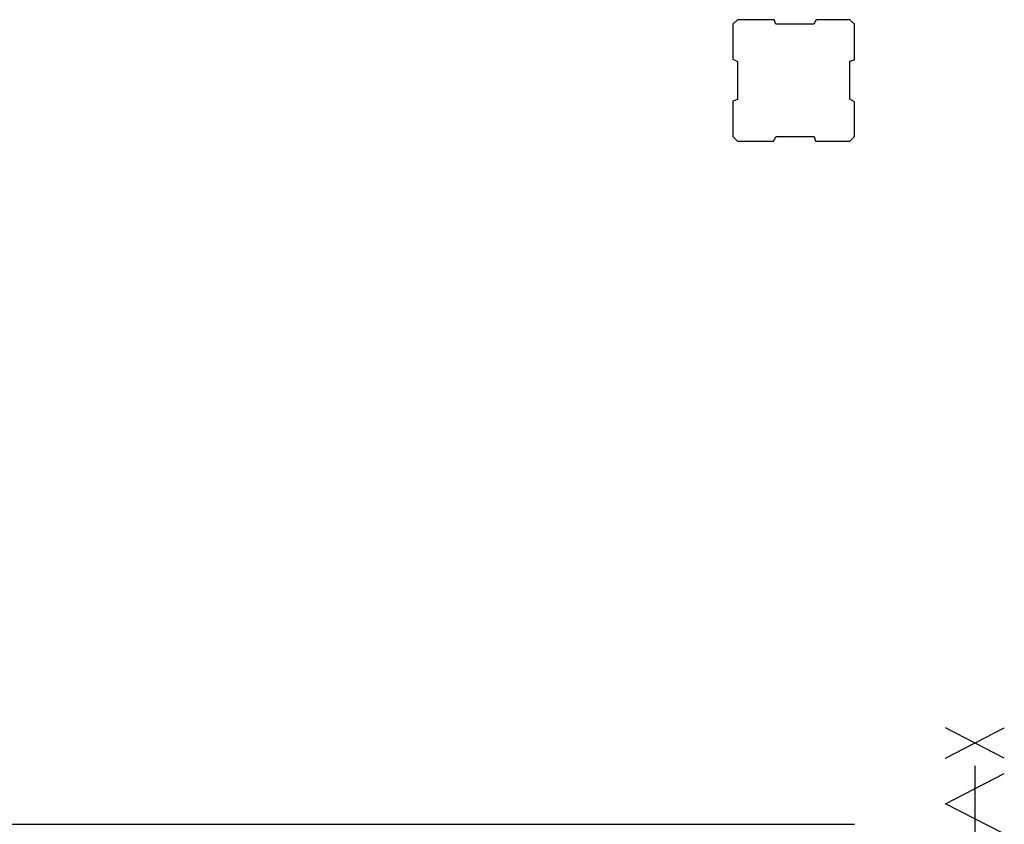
# Model space of a CAD drawing. Extents: x -1826 to 147704, y -44576 to 60962.
# Tile 49 of 75: x 133142 to 136385, y -2516 to 134. Entities that reach past the tile are written whole.
import ezdxf

# ---------------------------------------------------------------- set-up
doc = ezdxf.new("R2010")
doc.units = 0
doc.header["$MEASUREMENT"] = 0
doc.header["$PDMODE"] = 35
doc.header["$PDSIZE"] = -0.5
doc.layers.get('0').update_dxf_attribs({"linetype": 'CONTINUOUS'})
doc.layers.get('DEFPOINTS').update_dxf_attribs({"linetype": 'CONTINUOUS'})
for name, color, linetype in [('AM$1A---_MAATVOERING', 252, 'CONTINUOUS'), ('Betonpalen', 252, 'CONTINUOUS'), ('Brandweer', 252, 'CONTINUOUS'), ('OMPARTIMENTERING', 252, 'CONTINUOUS')]:
    doc.layers.add(name, color=color, linetype=linetype)
doc.styles.add('B-01', font='b-gbp')
doc.dimstyles.new('BBA_STAND', dxfattribs={"dimtxt": 175, "dimasz": 1, "dimexe": 1, "dimexo": 0.001, "dimgap": 75, "dimtad": 1, "dimdec": 0, "dimzin": 0, "dimdsep": 46, "dimtxsty": 'B-01', "dimblk": 'NONE', "dimblk1": 'PIJL1', "dimblk2": 'NONE', "dimcen": 1, "dimse1": 1, "dimse2": 1, "dimclrd": 256, "dimclre": 256, "dimclrt": 256, "dimadec": 4, "dimazin": 0, "dimtfac": 1, "dimtdec": 0, "dimtmove": 0, "dimatfit": 2, "dimldrblk": 'PIJL1', "dimfxl": 1, "dimtfillclr": 256, "dimtolj": 1, "dimtzin": 0, "dimarcsym": 0})

# ---------------------------------------------------------------- blocks, each defined once
blk = doc.blocks.new('*D197')
at = {"layer": 'AM$1A---_MAATVOERING', "lineweight": -2, "transparency": 16777216}
blk.add_line((132095.3, 5334), (132095.3, -2666), dxfattribs=at)
at = {"layer": 'DEFPOINTS', "color": 0, "transparency": 16777216}
for p in [(135260.3, 5334), (132095.3, -2666), (135260.3, -2666)]:
    blk.add_point(p, dxfattribs=at)
at = {"layer": 'AM$1A---_MAATVOERING', "transparency": 16777216, "insert": (131932.8, 1334), "char_height": 175, "attachment_point": 5, "rotation": 90, "style": 'B-01'}
blk.add_mtext('\\A1;8000', dxfattribs=at)
blk = doc.blocks.new('_None')
blk = doc.blocks.new('PIJL1')
at = {"color": 1, "linetype": 'ByBlock'}
blk.add_line((0, 82.6), (0, -82.6), dxfattribs=at)
blk.add_solid([(-100, 16.7), (-100, -16.7), (0, 0)], dxfattribs=at)

msp = doc.modelspace()

# ---------------------------------------------------------------- linework, layer by layer
at = {"layer": 'Betonpalen'}
msp.add_lwpolyline([(135506.2, 133.9), (135491.2, 118.9), (135491.2, 3.9), (135506.2, -4.1), (135506.2, -129.1), (135491.2, -134.1), (135491.2, -251.1), (135506.2, -266.1), (135625.2, -266.1), (135633.2, -251.1), (135758.2, -251.1), (135763.2, -266.1), (135876.2, -266.1), (135891.2, -251.1), (135891.2, -136.1), (135876.2, -128.1), (135876.2, -3.1), (135891.2, 1.9), (135891.2, 118.9), (135876.2, 133.9), (135765.2, 133.9), (135757.2, 118.9), (135632.2, 118.9), (135627.2, 133.9), (135506.2, 133.9)], dxfattribs=at)
at = {"layer": 'Brandweer'}
for points in [[(136191.2, -2298.1), (136384.7, -2198.1)], [(136384.7, -2298.1), (136191.2, -2198.1)], [(136287.9, -2323.1), (136287.9, -3068.1)], [(136191.2, -3042.1), (136384.7, -2943.1), (136191.2, -2844.1), (136384.7, -2745.1), (136191.2, -2646.1), (136384.7, -2547.1), (136191.2, -2448.1), (136384.7, -2349.1)]]:
    msp.add_lwpolyline(points, dxfattribs=at)
at = {"layer": 'OMPARTIMENTERING', "ltscale": 800}
msp.add_line((133024, -2516), (135891.2, -2516), dxfattribs=at)

# ---------------------------------------------------------------- dimensions: what is measured, and where the dimension line sits
at = {"layer": 'AM$1A---_MAATVOERING'}
dim = msp.add_linear_dim(base=(132095.3, -2666), p1=(135260.3, 5334), p2=(135260.3, -2666), angle=270, dimstyle='BBA_STAND', dxfattribs=at)
dim.commit()
dim.dimension.update_dxf_attribs({"geometry": '*D197', "text_midpoint": (131932.8, 1334)})

doc.saveas('drawing.dxf')
